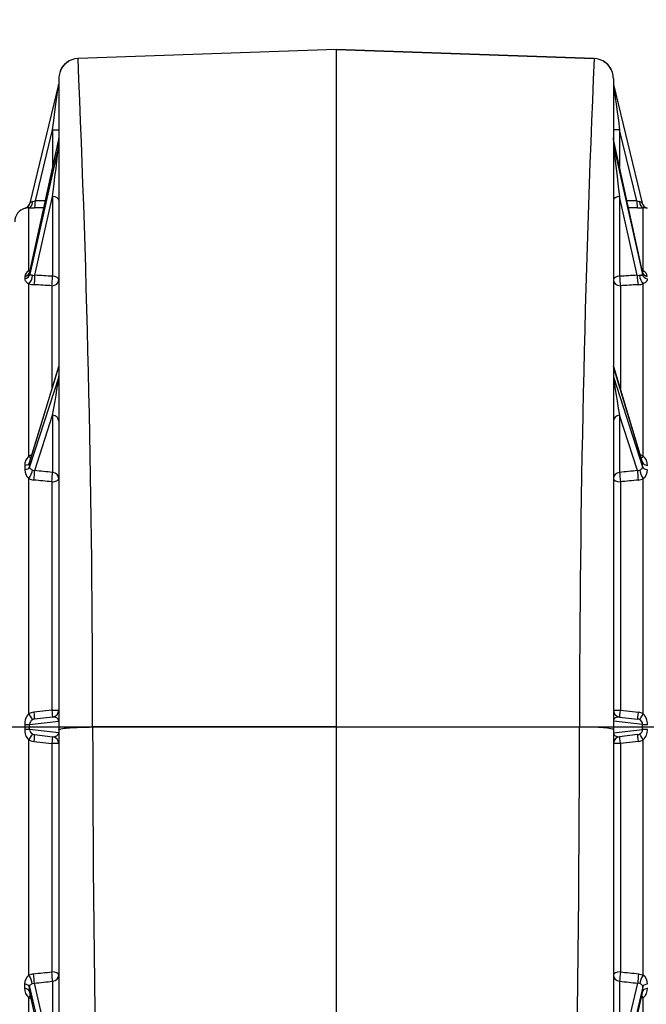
# Model space of a CAD drawing. Header units: metres. Extents: x -270273 to 328371, y -146885 to 591473.
# Tile 201 of 256: x 11001 to 11357, y 104663 to 105222. Entities that reach past the tile are written whole.
import ezdxf
from ezdxf import colors
from ezdxf.entities.mleader import LeaderData, LeaderLine
from ezdxf.math import Vec2, Vec3

# ---------------------------------------------------------------- set-up
doc = ezdxf.new("R2010")
doc.units = ezdxf.units.M
doc.layers.get('0').update_dxf_attribs({"color": 151})
for name, color, linetype in [('Iv-status-nieuw', 170, 'Continuous'), ('Iv-Text 025', 3, 'Continuous'), ('Rahmen', 7, 'Continuous')]:
    doc.layers.add(name, color=color, linetype=linetype)
doc.styles.get("Standard").update_dxf_attribs({"font": 'iv-font.shx'})

# ---------------------------------------------------------------- blocks, each defined once
blk = doc.blocks.new('Ventilator 2 A.Z.')
for p, q in [((68207.2, -8848.42), (68060.61, -8853.53)), ((68207.2, -8848.43), (68060.61, -8853.54)), ((68207.2, -8848.43), (68207.2, -8848.42)), ((68353.8, -8853.53), (68207.2, -8848.42)), ((68207.2, -8848.43), (68353.8, -8853.54)), ((68207.2, -8848.43), (68207.2, -9233.24)), ((68049.7, -8864.83), (68049.7, -9234.9)), ((68364.7, -8864.83), (68364.7, -9234.9)), ((68049.59, -8868.34), (68033.33, -8935.63)), ((68364.82, -8868.34), (68381.07, -8935.63)), ((68036.39, -8934.36), (68046.16, -8893.93)), ((68046.16, -8893.93), (68049.7, -8893.93)), ((68046.16, -8893.93), (68046.16, -8915.32)), ((68368.25, -8893.93), (68364.7, -8893.93)), ((68378.02, -8934.36), (68368.25, -8893.93)), ((68368.25, -8893.93), (68368.25, -8915.32)), ((68033.23, -8974.66), (68049.63, -8899.47)), ((68049.61, -8899.48), (68033.26, -8974.45)), ((68049.7, -8898.63), (68049.61, -8899.48)), ((68364.8, -8899.48), (68364.7, -8898.63)), ((68381.18, -8974.66), (68364.78, -8899.47)), ((68381.15, -8974.45), (68364.8, -8899.48)), ((68049.63, -8902.78), (68033.23, -8976.1)), ((68364.78, -8902.78), (68381.18, -8976.1)), ((68036.16, -8976.63), (68046.16, -8931.95)), ((68046.16, -8931.95), (68046.16, -8977.23)), ((68378.25, -8976.63), (68368.25, -8931.95)), ((68368.25, -8931.95), (68368.25, -8977.23)), ((68032.7, -8974.2), (68032.7, -8938.33)), ((68381.7, -8974.2), (68381.7, -8938.33)), ((68030.44, -8977.34), (68030.44, -8978.76)), ((68033.23, -8976.1), (68033.23, -8974.66)), ((68381.18, -8976.1), (68381.18, -8974.66)), ((68032.7, -9079.42), (68032.7, -8981.48)), ((68045.7, -8982.61), (68045.7, -9041.31)), ((68368.7, -8982.61), (68368.7, -9041.31)), ((68381.7, -9079.42), (68381.7, -8981.48)), ((68033.15, -9083.07), (68049.66, -9028.59)), ((68049.53, -9028.67), (68033.26, -9082.36)), ((68381.26, -9083.07), (68364.75, -9028.59)), ((68381.15, -9082.36), (68364.88, -9028.67)), ((68049.66, -9034.33), (68033.15, -9085.55)), ((68364.75, -9034.33), (68381.26, -9085.55)), ((68036.01, -9087.64), (68046.16, -9056.15)), ((68046.16, -9056.15), (68046.16, -9088.66)), ((68378.4, -9087.64), (68368.25, -9056.15)), ((68368.25, -9056.15), (68368.25, -9088.66)), ((68030.37, -9084.69), (68030.37, -9087.14)), ((68033.15, -9085.55), (68033.15, -9083.07)), ((68381.26, -9085.55), (68381.26, -9083.07)), ((68032.7, -9225.84), (68032.7, -9092.15)), ((68045.7, -9093.99), (68045.7, -9223.8)), ((68368.7, -9093.99), (68368.7, -9223.8)), ((68381.7, -9225.84), (68381.7, -9092.15)), ((68045.7, -9223.8), (68035.45, -9224.95)), ((68368.7, -9223.8), (68378.96, -9224.95)), ((68033.09, -9231.81), (68049.67, -9229.92)), ((68046.16, -9227.64), (68035.9, -9228.81)), ((68049.7, -9229.92), (68049.67, -9229.92)), ((68364.7, -9229.92), (68364.74, -9229.92)), ((68381.32, -9231.81), (68364.74, -9229.92)), ((68368.25, -9227.64), (68378.5, -9228.81)), ((67746.63, -9233.24), (68599.15, -9233.24)), ((68030.32, -9231.83), (68030.32, -9234.65)), ((68033.09, -9234.67), (68033.09, -9231.81)), ((68049.67, -9236.55), (68033.09, -9234.67)), ((68049.7, -9234.9), (68049.7, -9717.82)), ((68207.2, -9233.24), (68068.93, -9233.31)), ((68207.2, -9233.24), (68345.48, -9233.31)), ((68207.2, -9233.24), (68207.2, -9753.24)), ((68364.7, -9234.9), (68364.7, -9717.82)), ((68364.74, -9236.55), (68381.32, -9234.67)), ((68381.32, -9234.67), (68381.32, -9231.81)), ((68032.7, -9374.26), (68032.7, -9240.63)), ((68035.45, -9241.53), (68045.7, -9242.68)), ((68035.9, -9237.67), (68046.16, -9238.83)), ((68049.7, -9236.55), (68049.67, -9236.55)), ((68364.7, -9236.55), (68364.74, -9236.55)), ((68378.5, -9237.67), (68368.25, -9238.83)), ((68378.96, -9241.53), (68368.7, -9242.68)), ((68381.7, -9374.26), (68381.7, -9240.63)), ((68045.7, -9242.68), (68045.7, -9372.49)), ((68368.7, -9242.68), (68368.7, -9372.49)), ((68035.38, -9373.51), (68032.7, -9374.26)), ((68379.03, -9373.51), (68381.7, -9374.26)), ((68030.28, -9379.33), (68030.28, -9381.76)), ((68033.05, -9381), (68049.68, -9451.97)), ((68033.05, -9383.46), (68033.05, -9381)), ((68034.67, -9379.1), (68035.83, -9378.85)), ((68046.16, -9422.93), (68035.83, -9378.85)), ((68046.16, -9377.82), (68046.16, -9422.93)), ((68381.36, -9381), (68364.73, -9451.97)), ((68368.25, -9377.82), (68368.25, -9422.93)), ((68368.25, -9422.93), (68378.58, -9378.85)), ((68379.74, -9379.1), (68378.58, -9378.85)), ((68381.36, -9383.46), (68381.36, -9381)), ((68032.7, -9484.91), (68032.7, -9387.12)), ((68032.7, -9387.12), (68033.88, -9387.44)), ((68049.68, -9457.72), (68033.05, -9383.46)), ((68033.11, -9383.98), (68049.61, -9457.65)), ((68364.73, -9457.72), (68381.36, -9383.46)), ((68364.8, -9457.65), (68381.3, -9383.98)), ((68381.7, -9387.12), (68380.53, -9387.44)), ((68381.7, -9484.91), (68381.7, -9387.12))]:
    blk.add_line(p, q)
for centre, radius, start, end in [((68060.15, -8864.34), 10.34, 119.0699, 163.3996), ((59207.98, -9237.53), 8860.96, 0.02727, 2.483707), ((77134.87, -9235.96), 8789.39, 177.506291, 179.982732), ((68354.26, -8864.34), 10.34, 16.6004, 60.9297), ((67991.39, -8773.55), 166.99, 285.1052, 285.6343), ((68423.02, -8773.55), 166.99, 254.3657, 254.8948), ((68032.7, -8946.24), 8, 105.7773, 180), ((68029.45, -8934.69), 4, 285.6935, 346.4176), ((68029.45, -8934.69), 4, 285.7553, 309.3536), ((68032.51, -8947.36), 9.03, 88.7563, 102.6361), ((68029.45, -8934.69), 4, 309.3536, 346.4176), ((68036.72, -8684.91), 253.45, 269.0927, 269.8232), ((68036.08, -8938.76), 4.16, 106.4815, 131.3192), ((68377.69, -8684.91), 253.45, 270.1768, 270.9073), ((68378.33, -8938.76), 4.16, 48.6808, 73.5185), ((68384.96, -8934.69), 4, 193.5824, 230.3781), ((68384.96, -8934.69), 4, 193.5824, 254.2943), ((68381.9, -8947.36), 9.03, 77.3639, 91.2437), ((68384.96, -8934.69), 4, 230.3781, 254.2447), ((68034.16, -8977.64), 3.74, 112.9584, 175.3802), ((68036.34, -8986.92), 13.23, 103.0353, 105.9279), ((68036.08, -8975.29), 2.91, 163.9881, 167.5248), ((68035.35, -8971.3), 5.39, 264.2522, 278.6134), ((68379.05, -8971.3), 5.39, 261.3866, 275.7478), ((68378.07, -8986.92), 13.23, 74.0721, 76.9647), ((68378.33, -8975.29), 2.91, 12.4752, 16.0119), ((68380.25, -8977.64), 3.74, 4.6198, 67.0416), ((68036.36, -8969.77), 12.26, 252.6523, 266.95), ((68378.05, -8969.77), 12.26, 273.05, 287.3477), ((68037.08, -9084.51), 6.72, 130.6715, 181.5158), ((68036.3, -9086.65), 8.07, 104.4673, 116.4271), ((68378.11, -9086.65), 8.07, 63.5729, 75.5327), ((68377.33, -9084.51), 6.72, 358.4842, 49.3285), ((68036.51, -9083.3), 3.37, 163.9362, 176.0585), ((68377.9, -9083.3), 3.37, 3.9415, 16.0638), ((68036.6, -9087.28), 6.23, 178.6586, 231.3444), ((68036, -9084.34), 3.31, 247.8257, 270.2048), ((68378.41, -9084.34), 3.31, 269.7952, 292.1743), ((68377.81, -9087.28), 6.23, 308.6556, 1.3414), ((68036.31, -9085.12), 7.9, 242.8539, 264.5075), ((68378.1, -9085.12), 7.9, 275.4925, 297.1461), ((68036.25, -9232.07), 7.16, 96.3846, 119.6543), ((68045.7, -9223.67), 4, 276.5, 0), ((68368.7, -9223.67), 4, 180, 263.5), ((68378.16, -9232.07), 7.16, 60.3457, 83.6154), ((68038.22, -9231.51), 7.91, 134.2341, 182.3176), ((68036.16, -9231.91), 3.07, 118.4185, 178.2614), ((68036.26, -9231.95), 3.16, 96.462, 119.5472), ((68378.15, -9231.95), 3.16, 60.4528, 83.538), ((68378.25, -9231.91), 3.07, 1.7386, 61.5815), ((68376.19, -9231.51), 7.91, 357.6824, 45.7659), ((68038.22, -9234.97), 7.91, 177.685, 225.7632), ((68036.16, -9234.57), 3.07, 181.7377, 241.5824), ((81392.58, -9214.93), 13323.66, 180.079027, 182.296372), ((55095.93, -9216.47), 13249.56, 357.697427, 359.927174), ((68378.25, -9234.57), 3.07, 298.4176, 358.2623), ((68376.19, -9234.97), 7.91, 314.2368, 2.315), ((68036.25, -9234.41), 7.16, 240.3455, 263.6156), ((68036.26, -9234.52), 3.16, 240.453, 263.5378), ((68045.7, -9242.81), 4, 0, 83.5), ((68368.7, -9242.81), 4, 96.5, 180), ((68378.15, -9234.52), 3.16, 276.4622, 299.547), ((68378.16, -9234.41), 7.16, 276.3844, 299.6545), ((68036.46, -9379.17), 6.18, 127.4192, 181.546), ((68377.95, -9379.17), 6.18, 358.454, 52.5808), ((68036.97, -9381.97), 6.69, 178.267, 230.3732), ((68377.43, -9381.97), 6.69, 309.6268, 1.733), ((68036.32, -9383.27), 3.28, 183.2742, 192.3729), ((68378.09, -9383.27), 3.28, 347.6271, 356.7258)]:
    blk.add_arc(centre, radius, start, end)
for centre, major_axis, ratio, start_param, end_param in [((68061, -8864.83), (-11.3, -0.05), 0.99998, 4.742954, 5.967087), ((68353.41, -8864.83), (-11.3, -0.29), 0.999979, 3.427763, 4.65192), ((68061, -8864.83), (-11.3, -0.05), 0.99998, 5.967087, 6.278916), ((68353.41, -8864.83), (-11.3, -0.29), 0.999979, 3.115956, 3.427763), ((68045.7, -8897.21), (-3.89, -28.87), 0.000378, 1.68471, 3.145246), ((68368.7, -8897.21), (3.89, -28.87), 0.000378, 3.137939, 4.598475), ((68045.7, -8931.47), (-3.92, -32.04), 0.00544, 3.093117, 3.19991), ((68045.7, -8898.82), (4, 0), 0.866025, 6.094174, 6.283185), ((68368.7, -8898.82), (-4, 0), 0.866025, 0, 0.189012), ((68368.7, -8931.47), (3.92, -32.04), 0.00544, 3.083275, 3.190068), ((68045.7, -8934), (3.92, 31.25), 0.006162, 4.778861, 6.23824), ((68368.7, -8934), (-3.92, 31.25), 0.006162, 0.044945, 1.504324), ((68035.94, -8934.36), (0.01, 4), 0.113203, 3.170064, 4.712754), ((67962.16, -9233.24), (2624.28, 0), 0.113935, 1.540369, 1.542508), ((68045.7, -8933.93), (-4, 0), 0.5, 3.141593, 4.598943), ((68368.7, -8933.93), (4, 0), 0.5, 1.684243, 3.141593), ((68452.25, -9233.24), (-2624.28, 0), 0.113935, -1.542508, -1.540369), ((68378.47, -8934.36), (-0.01, 4), 0.113203, 1.570431, 3.113121), ((68032.7, -8934.33), (-0.06, -4), 0.553885, 0.029248, 1.469619), ((67961.71, -9233.24), (2624.31, 0), 0.112412, 1.540528, 1.542508), ((68452.7, -9233.24), (-2624.31, 0), 0.112412, -1.542508, -1.540528), ((68381.7, -8934.33), (0.06, -4), 0.553885, 4.813567, 6.253937), ((68029.3, -8974.01), (4, 0.01), 0.868569, 4.998135, 6.092463), ((68029.3, -8975.45), (4, -0.01), 0.863458, 5.001523, 6.09585), ((68032.7, -8970.68), (-1.15, 3.83), 0.465596, 2.570399, 2.856653), ((68032.7, -8978.07), (1.24, 3.8), 0.452502, 3.765853, 5.233152), ((68035.71, -8978.62), (0.24, 3.99), 0.09644, 3.696279, 5.239054), ((67962.16, -9231.25), (2624.24, -150.96), 0.098349, 1.544441, 1.548252), ((68045.7, -8979.21), (0.24, 3.99), 0.096224, 3.700101, 5.239091), ((68045.7, -8979.21), (-4, 0), 0.5, 3.141593, 4.598943), ((68368.7, -8979.21), (4, 0), 0.5, 1.684243, 3.141593), ((68452.25, -9231.25), (-2624.24, -150.96), 0.098349, -1.548252, -1.544441), ((68368.7, -8979.21), (-0.24, 3.99), 0.096224, 1.044095, 2.583084), ((68378.7, -8978.62), (-0.24, 3.99), 0.09644, 1.044131, 2.586907), ((68381.7, -8978.07), (-1.24, 3.8), 0.452502, 1.050033, 2.517332), ((68381.7, -8970.68), (1.15, 3.83), 0.465596, 3.446404, 3.712786), ((68385.11, -8974.01), (-4, 0.01), 0.868569, 0.190723, 1.28505), ((68385.11, -8975.45), (-4, -0.01), 0.863458, 0.187336, 1.281663), ((67961.7, -9233.25), (2624.31, -148.91), 0.097044, 1.544289, 1.5481), ((68045.7, -8979.21), (-4, 0), 0.849578, 1.570796, 3.141593), ((68368.7, -8979.21), (4, 0), 0.849578, 3.141593, 4.712389), ((68452.7, -9233.25), (-2624.31, -148.91), 0.097044, -1.5481, -1.544289), ((68045.7, -9051.65), (-3.93, -23.21), 0.01834, 3.030942, 3.275339), ((68045.7, -9028.29), (-4, 0), 0.5, 2.986677, 3.141593), ((68368.7, -9028.29), (4, 0), 0.5, 3.141593, 3.296508), ((68368.7, -9051.65), (3.93, -23.21), 0.01834, 3.007847, 3.252243), ((68045.7, -9056.02), (3.93, 21.84), 0.021057, 4.710567, 6.169281), ((68045.7, -9034.02), (-4, 0), 0.5, 2.986677, 3.141593), ((68368.7, -9034.02), (4, 0), 0.5, 3.141593, 3.296508), ((68368.7, -9056.02), (-3.93, 21.84), 0.021057, 0.113904, 1.572618), ((68045.7, -9059.59), (-4, 0), 0.866025, 3.141593, 4.598943), ((68368.7, -9059.59), (4, 0), 0.866025, 1.684243, 3.141593), ((68032.7, -9077.33), (-1.82, 3.56), 0.267362, -4.22923, -3.674879), ((68381.7, -9077.33), (1.82, 3.56), 0.267362, 3.674879, 4.22923), ((68029.2, -9082.76), (4, 0), 0.504357, 5.008432, 6.127812), ((68385.21, -9082.76), (-4, 0), 0.504357, 0.155373, 1.274753), ((68029.2, -9085.24), (4, 0), 0.49563, 5.009341, 6.128721), ((68032.7, -9090.24), (1.86, 3.54), 0.245228, 4.275041, 5.759862), ((68035.55, -9091.08), (0.4, 3.98), 0.053842, 4.219628, 5.762462), ((67962.17, -9229.79), (2624.17, -259.77), 0.056415, 1.544369, 1.548239), ((68045.7, -9092.1), (0.4, 3.98), 0.053462, 4.223484, 5.762474), ((68045.7, -9092.1), (-4, 0), 0.866025, 3.141593, 4.598943), ((68368.7, -9092.1), (4, 0), 0.866025, 1.684243, 3.141593), ((68452.24, -9229.79), (-2624.17, -259.76), 0.056415, -1.548239, -1.544369), ((68368.7, -9092.1), (-0.4, 3.98), 0.053462, 0.520711, 2.059701), ((68378.85, -9091.08), (-0.4, 3.98), 0.053842, 0.520723, 2.063557), ((68381.7, -9090.24), (-1.86, 3.54), 0.245228, 0.523324, 2.008144), ((68385.21, -9085.24), (-4, 0), 0.49563, 0.154464, 1.273845), ((67961.71, -9233.24), (2624.24, -256.27), 0.055676, 1.544221, 1.54809), ((68045.7, -9092.1), (-4, 0), 0.472025, 1.570796, 3.141593), ((68368.7, -9092.1), (4, 0), 0.472025, 3.141593, 4.712389), ((68452.7, -9233.24), (-2624.24, -256.27), 0.055676, -1.54809, -1.544221), ((68035.45, -9224.84), (-0.45, 3.97), 0.003182, 1.59872, 3.141593), ((68045.7, -9223.67), (4, 0), 0.032007, 4.712389, 6.283185), ((68045.7, -9223.67), (-0.45, 3.97), 0.003625, 1.602603, 3.141593), ((68368.7, -9223.67), (-4, 0), 0.032007, 0, 1.570796), ((68368.7, -9223.67), (0.45, 3.97), 0.003625, 3.141593, 4.680582), ((68378.96, -9224.84), (0.45, 3.97), 0.003182, 3.141593, 4.684466), ((68032.7, -9225.74), (2, -3.46), 0.012548, 4.734097, 6.230186), ((68045.7, -9230.71), (-3.8, -1.62), 0.696957, 2.85172, 4.310053), ((68368.7, -9230.71), (3.8, -1.62), 0.696957, 1.973132, 3.431466), ((68381.7, -9225.74), (-2, -3.46), 0.012548, 0.052999, 1.549088), ((68029.13, -9231.81), (4, 0), 0.004986, -1.267984, -0.131484), ((68029.13, -9234.67), (4, 0), 0.004986, 0.131484, 1.267984), ((68344.78, -9234.9), (19.92, 0), 0.080079, 0, 1.535964), ((68385.28, -9231.81), (-4, 0), 0.004986, 0.131484, 1.267984), ((68385.28, -9234.67), (-4, 0), 0.004986, -1.267984, -0.131484), ((68032.7, -9240.73), (2, 3.46), 0.012548, 0.052999, 1.549088), ((68035.45, -9241.64), (0.45, 3.97), 0.003182, 0, 1.542873), ((68045.7, -9242.81), (0.45, 3.97), 0.003625, 0, 1.53899), ((68045.7, -9235.76), (-3.8, 1.62), 0.696957, 1.973132, 3.431466), ((68368.7, -9235.76), (3.8, 1.62), 0.696957, 2.85172, 4.310053), ((68368.7, -9242.81), (-0.45, 3.97), 0.003625, 4.744196, 6.283185), ((68378.96, -9241.64), (-0.45, 3.97), 0.003182, 4.740312, 6.283185), ((68381.7, -9240.73), (-2, 3.46), 0.012548, 4.734097, 6.230186), ((68045.7, -9242.81), (-4, 0), 0.032007, 3.141593, 4.712389), ((68368.7, -9242.81), (4, 0), 0.032007, 1.570796, 3.141593), ((68032.7, -9376.17), (-1.78, 3.58), 0.234826, 3.650999, 5.155069), ((67961.71, -9233.24), (2624.23, 256.27), 0.055676, -1.548158, -1.544221), ((68035.38, -9375.41), (-0.4, 3.98), 0.053848, 3.662316, 5.205218), ((68045.7, -9374.37), (4, 0), 0.472025, 0, 1.570796), ((68045.7, -9374.37), (-0.4, 3.98), 0.053462, 3.662304, 5.201294), ((68045.7, -9374.37), (4, 0), 0.866025, 4.825835, 6.283185), ((68368.7, -9374.37), (-4, 0), 0.472025, 4.712389, 6.283185), ((68368.7, -9374.37), (-4, 0), 0.866025, 0, 1.45735), ((68368.7, -9374.37), (0.4, 3.98), 0.053462, 1.081892, 2.620881), ((68452.7, -9233.24), (-2624.23, 256.27), 0.055676, 1.544221, 1.548158), ((68379.03, -9375.41), (0.4, 3.98), 0.053848, 1.077968, 2.620869), ((68381.7, -9376.17), (1.78, 3.58), 0.234826, 1.128116, 2.632187), ((68029.07, -9381.22), (4, 0), 0.495711, 0.113702, 1.262902), ((68029.07, -9383.69), (4, 0), 0.504276, 0.114356, 1.263556), ((67962.16, -9236.68), (2624.24, 259.77), 0.056417, -1.548306, -1.544368), ((68452.25, -9236.68), (-2624.24, 259.77), 0.056417, 1.544368, 1.548306), ((68385.34, -9381.22), (-4, 0), 0.495711, 5.020283, 6.169483), ((68385.34, -9383.69), (-4, 0), 0.504276, 5.019629, 6.168829), ((68032.7, -9389.21), (-1.73, -3.6), 0.256248, 3.769046, 4.223026), ((68381.7, -9389.21), (1.73, -3.6), 0.256248, -4.223026, -3.769046)]:
    blk.add_ellipse(centre, major_axis=major_axis, ratio=ratio, start_param=start_param, end_param=end_param)
for points, knots in [([(68030.44, -8978.76), (68030.44, -8979.03), (68030.48, -8979.29), (68030.66, -8979.78), (68030.8, -8980.02), (68031.07, -8980.35), (68031.18, -8980.46), (68031.41, -8980.68), (68031.54, -8980.78), (68031.96, -8981.09), (68032.3, -8981.29), (68032.7, -8981.48)], [0, 0, 0, 0, 0.25, 0.25, 0.5, 0.5, 0.625, 0.625, 0.75, 0.75, 1, 1, 1, 1]), ([(68033.23, -8974.43), (68033.21, -8974.56), (68033.17, -8974.85), (68033.07, -8974.96), (68033.06, -8974.97), (68033.06, -8974.97)], [0, 0, 0, 0, 0.1334357, 0.3669359, 0.3933742, 0.3933742, 0.3933742, 0.3933742]), ([(68034.81, -8976.66), (68034.58, -8976.64), (68034.38, -8976.62), (68034.01, -8976.59), (68033.84, -8976.57), (68033.63, -8976.53), (68033.57, -8976.51), (68033.45, -8976.46), (68033.4, -8976.44), (68033.32, -8976.36), (68033.29, -8976.32), (68033.24, -8976.22), (68033.23, -8976.16), (68033.23, -8976.1)], [0, 0, 0, 0, 0.25, 0.25, 0.5, 0.5, 0.625, 0.625, 0.75, 0.75, 0.875, 0.875, 1, 1, 1, 1]), ([(68379.6, -8976.66), (68379.83, -8976.64), (68380.03, -8976.62), (68380.4, -8976.59), (68380.57, -8976.57), (68380.78, -8976.53), (68380.84, -8976.51), (68380.96, -8976.46), (68381.01, -8976.44), (68381.09, -8976.36), (68381.12, -8976.32), (68381.17, -8976.22), (68381.18, -8976.16), (68381.18, -8976.1)], [0, 0, 0, 0, 0.25, 0.25, 0.5, 0.5, 0.625, 0.625, 0.75, 0.75, 0.875, 0.875, 1, 1, 1, 1]), ([(68381.34, -8974.96), (68381.34, -8974.96), (68381.3, -8974.91), (68381.22, -8974.63), (68381.14, -8974.4)], [0.5908781, 0.5908781, 0.5908781, 0.5908781, 0.7232732, 1, 1, 1, 1]), ([(68383.97, -8978.76), (68383.97, -8979.03), (68383.93, -8979.29), (68383.75, -8979.78), (68383.61, -8980.02), (68383.34, -8980.35), (68383.23, -8980.46), (68383, -8980.68), (68382.87, -8980.78), (68382.44, -8981.09), (68382.1, -8981.29), (68381.7, -8981.48)], [0, 0, 0, 0, 0.25, 0.25, 0.5, 0.5, 0.625, 0.625, 0.75, 0.75, 1, 1, 1, 1]), ([(68034.75, -9087.4), (68034.51, -9087.3), (68034.3, -9087.2), (68033.92, -9086.97), (68033.76, -9086.84), (68033.54, -9086.62), (68033.48, -9086.55), (68033.37, -9086.38), (68033.32, -9086.29), (68033.24, -9086.1), (68033.21, -9086), (68033.16, -9085.79), (68033.15, -9085.67), (68033.15, -9085.55)], [0, 0, 0, 0, 0.25, 0.25, 0.5, 0.5, 0.625, 0.625, 0.75, 0.75, 0.875, 0.875, 1, 1, 1, 1]), ([(68379.66, -9087.4), (68379.9, -9087.3), (68380.11, -9087.2), (68380.49, -9086.97), (68380.65, -9086.84), (68380.86, -9086.62), (68380.93, -9086.55), (68381.04, -9086.38), (68381.09, -9086.29), (68381.17, -9086.1), (68381.2, -9086), (68381.25, -9085.79), (68381.26, -9085.67), (68381.26, -9085.55)], [0, 0, 0, 0, 0.25, 0.25, 0.5, 0.5, 0.625, 0.625, 0.75, 0.75, 0.875, 0.875, 1, 1, 1, 1]), ([(68049.7, -9234.9), (68049.7, -9234.81), (68049.81, -9234.72), (68050.24, -9234.52), (68050.58, -9234.42), (68051.51, -9234.23), (68052.11, -9234.14), (68053.53, -9233.96), (68054.36, -9233.87), (68056.23, -9233.72), (68057.26, -9233.65), (68059.45, -9233.53), (68060.61, -9233.48), (68062.98, -9233.4), (68064.19, -9233.37), (68066.59, -9233.32), (68067.78, -9233.31), (68068.93, -9233.31)], [0, 0, 0, 0, 0.125, 0.125, 0.25, 0.25, 0.375, 0.375, 0.5, 0.5, 0.625, 0.625, 0.75, 0.75, 0.875, 0.875, 1, 1, 1, 1]), ([(68033.05, -9381), (68033.05, -9380.75), (68033.09, -9380.54), (68033.25, -9380.15), (68033.36, -9379.98), (68033.65, -9379.68), (68033.82, -9379.55), (68034.2, -9379.31), (68034.42, -9379.2), (68034.67, -9379.1)], [0, 0, 0, 0, 0.25, 0.25, 0.5, 0.5, 0.75, 0.75, 1, 1, 1, 1]), ([(68381.36, -9381), (68381.36, -9380.75), (68381.32, -9380.54), (68381.16, -9380.15), (68381.05, -9379.98), (68380.76, -9379.68), (68380.59, -9379.55), (68380.21, -9379.31), (68379.99, -9379.2), (68379.74, -9379.1)], [0, 0, 0, 0, 0.25, 0.25, 0.5, 0.5, 0.75, 0.75, 1, 1, 1, 1])]:
    blk.add_open_spline(points, degree=3, knots=knots)
blk = doc.blocks.new('_Dot')
at = {"color": 0, "linetype": 'ByBlock', "lineweight": -2}
blk.add_line((-0.5, 0), (-1, 0), dxfattribs=at)
at = {"color": 0, "linetype": 'ByBlock', "const_width": 0.5}
blk.add_lwpolyline([(-0.25, 0, 1), (0.25, 0, 1)], format="xyb", close=True, dxfattribs=at)

msp = doc.modelspace()

# ---------------------------------------------------------------- block references
at = {"layer": 'Iv-status-nieuw'}
msp.add_blockref('Ventilator 2 A.Z.', (-57026.1267, 114053.8648), dxfattribs=at)

# ---------------------------------------------------------------- leaders
at = {"layer": 'Iv-Text 025'}
ml = msp.add_multileader_mtext('Standard', dxfattribs=at)
ml.set_content('\\pxsm0.9;{\\fSolid Edge ISO|b1|i0|c0|p34;VENTILATOR 2 (V42700)}', color=256)
ml.set_leader_properties()
ml.set_arrow_properties(name='DOT')
ml.build(insert=Vec2(0, 0))
ml.multileader.update_dxf_attribs({"leader_type": 0, "dogleg_length": 0, "arrow_head_size": 50})
ctx = ml.context
ctx.base_point, ctx.char_height, ctx.arrow_head_size, ctx.landing_gap_size, ctx.plane_origin = Vec3(10799.5293, 539000.281), 50, 50, 17.5, Vec3(5091.2756, 538424.1411)
ctx.text_align_type = 1
notes = []
notes.append((ctx, [(0, (0, 0, 0), (0, 0), (1, 0), 1, [])]))
ctx.mtext.insert, ctx.mtext.width, ctx.mtext.alignment = Vec3(11276.5531, 539033.6143), 995.555187, 2
ml = msp.add_multileader_mtext('Standard', dxfattribs=at)
ml.set_content('\\pxsm0.9;{\\fSolid Edge ISO|b1|i0|c0|p34;1,5 kW}', color=256)
ml.set_leader_properties()
ml.set_arrow_properties(name='DOT')
ml.build(insert=Vec2(0, 0))
ml.multileader.update_dxf_attribs({"leader_type": 0, "dogleg_length": 0, "arrow_head_size": 50})
ctx = ml.context
ctx.base_point, ctx.char_height, ctx.arrow_head_size, ctx.landing_gap_size, ctx.plane_origin = Vec3(10798.5623, 538925.1833), 50, 50, 17.5, Vec3(7025.3902, 538345.472)
ctx.text_align_type = 1
notes.append((ctx, [(0, (0, 0, 0), (0, 0), (1, 0), 1, [])]))
ctx.mtext.insert, ctx.mtext.alignment = Vec3(10937.4909, 538954.9452), 2
ml = msp.add_multileader_mtext('Standard', dxfattribs=at)
ml.set_content('{\\pxsm0.9;\\fSolid Edge ISO|b1||i0||c0|p34;\\W1.;HF R 315 -17D\\P}', color=256)
ml.set_leader_properties()
ml.set_arrow_properties(name='DOT')
ml.build(insert=Vec2(0, 0))
ml.multileader.update_dxf_attribs({"leader_type": 0, "dogleg_length": 0, "arrow_head_size": 50})
ctx = ml.context
ctx.base_point, ctx.char_height, ctx.arrow_head_size, ctx.landing_gap_size, ctx.plane_origin = Vec3(10808.1989, 538850.783), 50, 50, 17.5, Vec3(7025.9009, 538266.6351)
ctx.text_align_type = 1
notes.append((ctx, [(0, (0, 0, 0), (0, 0), (1, 0), 1, [])]))
ctx.mtext.insert, ctx.mtext.alignment = Vec3(11123.318, 538875.783), 2
ml = msp.add_multileader_mtext('Standard', dxfattribs=at)
ml.set_content('\\pxsm0.9;{\\fSolid Edge ISO|b0|i0|c0|p34;DS1, GR270°, Mbgr.90}', color=256)
ml.set_leader_properties()
ml.set_arrow_properties(name='DOT')
ml.build(insert=Vec2(0, 0))
ml.multileader.update_dxf_attribs({"leader_type": 0, "dogleg_length": 0, "arrow_head_size": 50})
ctx = ml.context
ctx.base_point, ctx.char_height, ctx.arrow_head_size, ctx.landing_gap_size, ctx.plane_origin = Vec3(10807.5114, 538769.9013), 50, 50, 17.5, Vec3(6340.6988, 538264.29)
ctx.text_align_type = 1
notes.append((ctx, [(0, (0, 0, 0), (0, 0), (1, 0), 1, [])]))
ctx.mtext.insert, ctx.mtext.alignment = Vec3(11234.5352, 538803.2347), 2
ml = msp.add_multileader_mtext('Standard', dxfattribs=at)
ml.set_content('\\pxsm0.9;{\\fSolid Edge ISO|b0|i0|c0|p34;PI42704}', color=256)
ml.set_leader_properties()
ml.set_arrow_properties(name='DOT')
ml.build(insert=Vec2(0, 0))
ml.multileader.update_dxf_attribs({"leader_type": 0, "dogleg_length": 0, "arrow_head_size": 50})
ctx = ml.context
ctx.base_point, ctx.char_height, ctx.arrow_head_size, ctx.landing_gap_size, ctx.plane_origin = Vec3(11724.3455, 538371.2591), 50, 50, 17.5, Vec3(6552.771, 537857.3145)
ctx.text_align_type = 1
notes.append((ctx, [(0, (0, 0, 0), (0, 0), (1, 0), 1, [])]))
ctx.mtext.insert, ctx.mtext.alignment = Vec3(11889.4646, 538396.2591), 2
ml = msp.add_multileader_mtext('Standard', dxfattribs=at)
ml.set_content('\\pxsm0.9;{\\fSolid Edge ISO|b1|i0|c0|p34;VENTILATOR 2 (V42700)}', color=256)
ml.set_leader_properties()
ml.set_arrow_properties(name='DOT')
ml.build(insert=Vec2(0, 0))
ml.multileader.update_dxf_attribs({"leader_type": 0, "dogleg_length": 0, "arrow_head_size": 50})
ctx = ml.context
ctx.base_point, ctx.char_height, ctx.arrow_head_size, ctx.landing_gap_size, ctx.plane_origin = Vec3(10799.5293, 105684.4671), 50, 50, 17.5, Vec3(5091.2756, 105108.3273)
ctx.text_align_type = 1
notes.append((ctx, [(0, (0, 0, 0), (0, 0), (1, 0), 1, [])]))
ctx.mtext.insert, ctx.mtext.width, ctx.mtext.alignment = Vec3(11276.5531, 105717.8005), 995.555187, 2
ml = msp.add_multileader_mtext('Standard', dxfattribs=at)
ml.set_content('\\pxsm0.9;{\\fSolid Edge ISO|b1|i0|c0|p34;1,5 kW}', color=256)
ml.set_leader_properties()
ml.set_arrow_properties(name='DOT')
ml.build(insert=Vec2(0, 0))
ml.multileader.update_dxf_attribs({"leader_type": 0, "dogleg_length": 0, "arrow_head_size": 50})
ctx = ml.context
ctx.base_point, ctx.char_height, ctx.arrow_head_size, ctx.landing_gap_size, ctx.plane_origin = Vec3(10798.5623, 105609.3695), 50, 50, 17.5, Vec3(7025.3902, 105029.6582)
ctx.text_align_type = 1
notes.append((ctx, [(0, (0, 0, 0), (0, 0), (1, 0), 1, [])]))
ctx.mtext.insert, ctx.mtext.alignment = Vec3(10937.4909, 105639.1314), 2
ml = msp.add_multileader_mtext('Standard', dxfattribs=at)
ml.set_content('{\\pxsm0.9;\\fSolid Edge ISO|b1||i0||c0|p34;\\W1.;HF R 315 -17D\\P}', color=256)
ml.set_leader_properties()
ml.set_arrow_properties(name='DOT')
ml.build(insert=Vec2(0, 0))
ml.multileader.update_dxf_attribs({"leader_type": 0, "dogleg_length": 0, "arrow_head_size": 50})
ctx = ml.context
ctx.base_point, ctx.char_height, ctx.arrow_head_size, ctx.landing_gap_size, ctx.plane_origin = Vec3(10808.1989, 105534.9692), 50, 50, 17.5, Vec3(7025.9009, 104950.8213)
ctx.text_align_type = 1
notes.append((ctx, [(0, (0, 0, 0), (0, 0), (1, 0), 1, [])]))
ctx.mtext.insert, ctx.mtext.alignment = Vec3(11123.318, 105559.9692), 2
ml = msp.add_multileader_mtext('Standard', dxfattribs=at)
ml.set_content('\\pxsm0.9;{\\fSolid Edge ISO|b0|i0|c0|p34;DS1, GR270°, Mbgr.90}', color=256)
ml.set_leader_properties()
ml.set_arrow_properties(name='DOT')
ml.build(insert=Vec2(0, 0))
ml.multileader.update_dxf_attribs({"leader_type": 0, "dogleg_length": 0, "arrow_head_size": 50})
ctx = ml.context
ctx.base_point, ctx.char_height, ctx.arrow_head_size, ctx.landing_gap_size, ctx.plane_origin = Vec3(10807.5114, 105454.0875), 50, 50, 17.5, Vec3(6340.6988, 104948.4762)
ctx.text_align_type = 1
notes.append((ctx, [(0, (0, 0, 0), (0, 0), (1, 0), 1, [])]))
ctx.mtext.insert, ctx.mtext.alignment = Vec3(11234.5352, 105487.4208), 2
ml = msp.add_multileader_mtext('Standard', dxfattribs=at)
ml.set_content('\\pxsm0.9;{\\fSolid Edge ISO|b0|i0|c0|p34;PI42704}', color=256)
ml.set_leader_properties()
ml.set_arrow_properties(name='DOT')
ml.build(insert=Vec2(0, 0))
ml.multileader.update_dxf_attribs({"leader_type": 0, "dogleg_length": 0, "arrow_head_size": 50})
ctx = ml.context
ctx.base_point, ctx.char_height, ctx.arrow_head_size, ctx.landing_gap_size, ctx.plane_origin = Vec3(11724.3455, 105055.4453), 50, 50, 17.5, Vec3(6552.771, 104541.5007)
ctx.text_align_type = 1
notes.append((ctx, [(0, (0, 0, 0), (0, 0), (1, 0), 1, [])]))
ctx.mtext.insert, ctx.mtext.alignment = Vec3(11889.4646, 105080.4453), 2
at = {"layer": 'Rahmen', "color": 7, "linetype": 'Continuous'}
ml = msp.add_multileader_mtext('Standard', dxfattribs=at)
ml.set_content('\\pxsm0.9;{\\fSolid Edge ISO|b1|i0|c0|p34;VENTILATOR 1 (V42600)}', color=7)
ml.set_leader_properties()
ml.set_arrow_properties(name='DOT')
ml.build(insert=Vec2(0, 0))
ml.multileader.update_dxf_attribs({"leader_type": 0, "dogleg_length": 0, "arrow_head_size": 50})
ctx = ml.context
ctx.base_point, ctx.char_height, ctx.arrow_head_size, ctx.landing_gap_size, ctx.plane_origin = Vec3(153967.9422, 442413.0757), 50, 50, 17.5, Vec3(149169.2122, 441836.9358)
ctx.text_align_type = 1
notes.append((ctx, [(0, (0, 0, 0), (0, 0), (1, 0), 1, [])]))
ctx.mtext.insert, ctx.mtext.width, ctx.mtext.alignment = Vec3(154440.2041, 442446.409), 995.555187, 2
ml = msp.add_multileader_mtext('Standard', dxfattribs=at)
ml.set_content('\\pxsm0.9;{\\fSolid Edge ISO|b1|i0|c0|p34;1,5 kW}', color=7)
ml.set_leader_properties()
ml.set_arrow_properties(name='DOT')
ml.build(insert=Vec2(0, 0))
ml.multileader.update_dxf_attribs({"leader_type": 0, "dogleg_length": 0, "arrow_head_size": 50})
ctx = ml.context
ctx.base_point, ctx.char_height, ctx.arrow_head_size, ctx.landing_gap_size, ctx.plane_origin = Vec3(153975.3692, 442274.1316), 50, 50, 17.5, Vec3(150323.6256, 441694.4203)
ctx.text_align_type = 1
notes.append((ctx, [(0, (0, 0, 0), (0, 0), (1, 0), 1, [])]))
ctx.mtext.insert, ctx.mtext.alignment = Vec3(154114.2977, 442303.8935), 2
ml = msp.add_multileader_mtext('Standard', dxfattribs=at)
ml.set_content('{\\pxsm0.9;\\fSolid Edge ISO|b1||i0||c0|p34;\\W1.;HF R 315 -17D\\P}', color=7)
ml.set_leader_properties()
ml.set_arrow_properties(name='DOT')
ml.build(insert=Vec2(0, 0))
ml.multileader.update_dxf_attribs({"leader_type": 0, "dogleg_length": 0, "arrow_head_size": 50})
ctx = ml.context
ctx.base_point, ctx.char_height, ctx.arrow_head_size, ctx.landing_gap_size, ctx.plane_origin = Vec3(154114.798, 442184.2952), 50, 50, 17.5, Vec3(150630.1191, 441600.1473)
ctx.text_align_type = 1
notes.append((ctx, [(0, (0, 0, 0), (0, 0), (1, 0), 1, [])]))
ctx.mtext.insert, ctx.mtext.alignment = Vec3(154299.3626, 442209.6205), 2
ml = msp.add_multileader_mtext('Standard', dxfattribs=at)
ml.set_content('\\pxsm0.9;{\\fSolid Edge ISO|b0|i0|c0|p34;DS1, GR135°, Mbgr.90}', color=7)
ml.set_leader_properties()
ml.set_arrow_properties(name='DOT')
ml.build(insert=Vec2(0, 0))
ml.multileader.update_dxf_attribs({"leader_type": 0, "dogleg_length": 0, "arrow_head_size": 50})
ctx = ml.context
ctx.base_point, ctx.char_height, ctx.arrow_head_size, ctx.landing_gap_size, ctx.plane_origin = Vec3(153983.9754, 442101.6998), 50, 50, 17.5, Vec3(150326.6866, 441596.0885)
ctx.text_align_type = 1
notes.append((ctx, [(0, (0, 0, 0), (0, 0), (1, 0), 1, [])]))
ctx.mtext.insert, ctx.mtext.alignment = Vec3(154406.2373, 442135.0331), 2
ml = msp.add_multileader_mtext('Standard', dxfattribs=at)
ml.set_content('\\pxsm0.9;{\\fSolid Edge ISO|b1|i0|c0|p34;A42601}', color=7)
ml.set_leader_properties()
ml.set_arrow_properties(name='DOT')
ml.build(insert=Vec2(0, 0))
ml.multileader.update_dxf_attribs({"leader_type": 0, "dogleg_length": 0, "arrow_head_size": 50})
ctx = ml.context
ctx.base_point, ctx.char_height, ctx.arrow_head_size, ctx.landing_gap_size, ctx.plane_origin = Vec3(152894.0984, 441919.0198), 50, 50, 17.5, Vec3(148855.4501, 441334.5466)
ctx.text_align_type = 1
notes.append((ctx, [(0, (0, 0, 0), (0, 0), (1, 0), 1, [])]))
ctx.mtext.insert, ctx.mtext.alignment = Vec3(153038.9794, 441944.0198), 2
ml = msp.add_multileader_mtext('Standard', dxfattribs=at)
ml.set_content('\\pxsm0.9;{\\fSolid Edge ISO|b1|i0|c0|p34;A42603}', color=7)
ml.set_leader_properties()
ml.set_arrow_properties(name='DOT')
ml.build(insert=Vec2(0, 0))
ml.multileader.update_dxf_attribs({"leader_type": 0, "dogleg_length": 0, "arrow_head_size": 50})
ctx = ml.context
ctx.base_point, ctx.char_height, ctx.arrow_head_size, ctx.landing_gap_size, ctx.plane_origin = Vec3(153322.8424, 441919.0198), 50, 50, 17.5, Vec3(149273.4798, 441334.5466)
ctx.text_align_type = 1
notes.append((ctx, [(0, (0, 0, 0), (0, 0), (1, 0), 1, [])]))
ctx.mtext.insert, ctx.mtext.alignment = Vec3(153478.4377, 441944.0198), 2
ml = msp.add_multileader_mtext('Standard', dxfattribs=at)
ml.set_content('\\pxsm0.9;{\\fSolid Edge ISO|b1|i0|c0|p34;%%C315}', color=7)
ml.set_leader_properties()
ml.set_arrow_properties(name='DOT')
ml.build(insert=Vec2(0, 0))
ml.multileader.update_dxf_attribs({"leader_type": 0, "dogleg_length": 0, "arrow_head_size": 50})
ctx = ml.context
ctx.base_point, ctx.char_height, ctx.arrow_head_size, ctx.landing_gap_size, ctx.plane_origin = Vec3(155141.5835, 441267.8761), 50, 50, 17.5, Vec3(151368.4114, 440683.4029)
ctx.text_align_type = 1
notes.append((ctx, [(0, (0, 0, 0), (0, 0), (1, 0), 1, [])]))
ctx.mtext.insert, ctx.mtext.alignment = Vec3(155241.2264, 441292.8761), 2
ml = msp.add_multileader_mtext('Standard', dxfattribs=at)
ml.set_content('\\pxsm0.9;{\\fSolid Edge ISO|b1|i0|c0|p34;VENTILATOR 2 (V42700)}', color=7)
ml.set_leader_properties()
ml.set_arrow_properties(name='DOT')
ml.build(insert=Vec2(0, 0))
ml.multileader.update_dxf_attribs({"leader_type": 0, "dogleg_length": 0, "arrow_head_size": 50})
ctx = ml.context
ctx.base_point, ctx.char_height, ctx.arrow_head_size, ctx.landing_gap_size, ctx.plane_origin = Vec3(154650.7196, 438617.732), 50, 50, 17.5, Vec3(150117.8651, 438041.5921)
ctx.text_align_type = 1
notes.append((ctx, [(0, (0, 0, 0), (0, 0), (1, 0), 1, [])]))
ctx.mtext.insert, ctx.mtext.width, ctx.mtext.alignment = Vec3(154930.1244, 438651.0653), 995.555187, 2
ml = msp.add_multileader_mtext('Standard', dxfattribs=at)
ml.set_content('\\pxsm0.9;{\\fSolid Edge ISO|b1|i0|c0|p34;1,5 kW}', color=7)
ml.set_leader_properties()
ml.set_arrow_properties(name='DOT')
ml.build(insert=Vec2(0, 0))
ml.multileader.update_dxf_attribs({"leader_type": 0, "dogleg_length": 0, "arrow_head_size": 50})
ctx = ml.context
ctx.base_point, ctx.char_height, ctx.arrow_head_size, ctx.landing_gap_size, ctx.plane_origin = Vec3(154458.3231, 438536.4387), 50, 50, 17.5, Vec3(150806.5795, 437956.7274)
ctx.text_align_type = 1
notes.append((ctx, [(0, (0, 0, 0), (0, 0), (1, 0), 1, [])]))
ctx.mtext.insert, ctx.mtext.alignment = Vec3(154597.2517, 438566.2006), 2
ml = msp.add_multileader_mtext('Standard', dxfattribs=at)
ml.set_content('{\\pxsm0.9;\\fSolid Edge ISO|b1||i0||c0|p34;\\W1.;HF R 315 -17D\\P}', color=7)
ml.set_leader_properties()
ml.set_arrow_properties(name='DOT')
ml.build(insert=Vec2(0, 0))
ml.multileader.update_dxf_attribs({"leader_type": 0, "dogleg_length": 0, "arrow_head_size": 50})
ctx = ml.context
ctx.base_point, ctx.char_height, ctx.arrow_head_size, ctx.landing_gap_size, ctx.plane_origin = Vec3(154597.752, 438446.6023), 50, 50, 17.5, Vec3(151113.073, 437862.4544)
ctx.text_align_type = 1
notes.append((ctx, [(0, (0, 0, 0), (0, 0), (1, 0), 1, [])]))
ctx.mtext.insert, ctx.mtext.alignment = Vec3(154782.3165, 438471.9276), 2
ml = msp.add_multileader_mtext('Standard', dxfattribs=at)
ml.set_content('{\\pxsm0.9;\\fSolid Edge ISO|b0||i0||c0|p34;\\W1.;DS1, GR270°, Mbgr.90\\P}', color=7)
ml.set_leader_properties()
ml.set_arrow_properties(name='DOT')
ml.build(insert=Vec2(0, 0))
ml.multileader.update_dxf_attribs({"leader_type": 0, "dogleg_length": 0, "arrow_head_size": 50})
ctx = ml.context
ctx.base_point, ctx.char_height, ctx.arrow_head_size, ctx.landing_gap_size, ctx.plane_origin = Vec3(154626.9716, 438354.9535), 50, 50, 17.5, Vec3(151218.8329, 437847.5338)
ctx.text_align_type = 1
notes.append((ctx, [(0, (0, 0, 0), (0, 0), (1, 0), 1, [])]))
ctx.mtext.insert, ctx.mtext.alignment = Vec3(154893.6216, 438386.4785), 2
ml = msp.add_multileader_mtext('Standard', dxfattribs=at)
ml.set_content('\\pxsm0.9;{\\fSolid Edge ISO|b1|i0|c0|p34;A42708}', color=7)
ml.set_leader_properties()
ml.set_arrow_properties(name='DOT')
ml.build(insert=Vec2(0, 0))
ml.multileader.update_dxf_attribs({"leader_type": 0, "dogleg_length": 0, "arrow_head_size": 50})
ctx = ml.context
ctx.base_point, ctx.char_height, ctx.arrow_head_size, ctx.landing_gap_size, ctx.plane_origin = Vec3(155993.9354, 437905.2509), 50, 50, 17.5, Vec3(152220.7633, 437320.7776)
ctx.text_align_type = 1
notes.append((ctx, [(0, (0, 0, 0), (0, 0), (1, 0), 1, [])]))
ctx.mtext.insert, ctx.mtext.alignment = Vec3(156149.5307, 437930.2509), 2
for ctx, leaders in notes:
    for number, flags, end, landing, length, lines in leaders:
        leader = LeaderData()
        leader.index, (leader.has_last_leader_line, leader.has_dogleg_vector, leader.attachment_direction) = number, flags
        leader.last_leader_point, leader.dogleg_vector, leader.dogleg_length = Vec3(end), Vec3(landing), length
        for number, points, colour, breaks in lines:
            line = LeaderLine()
            line.index, line.vertices, line.color, line.breaks = number, Vec3.list(points), colors.encode_raw_color(colour), breaks
            leader.lines.append(line)
        ctx.leaders.append(leader)

doc.saveas('drawing.dxf')
